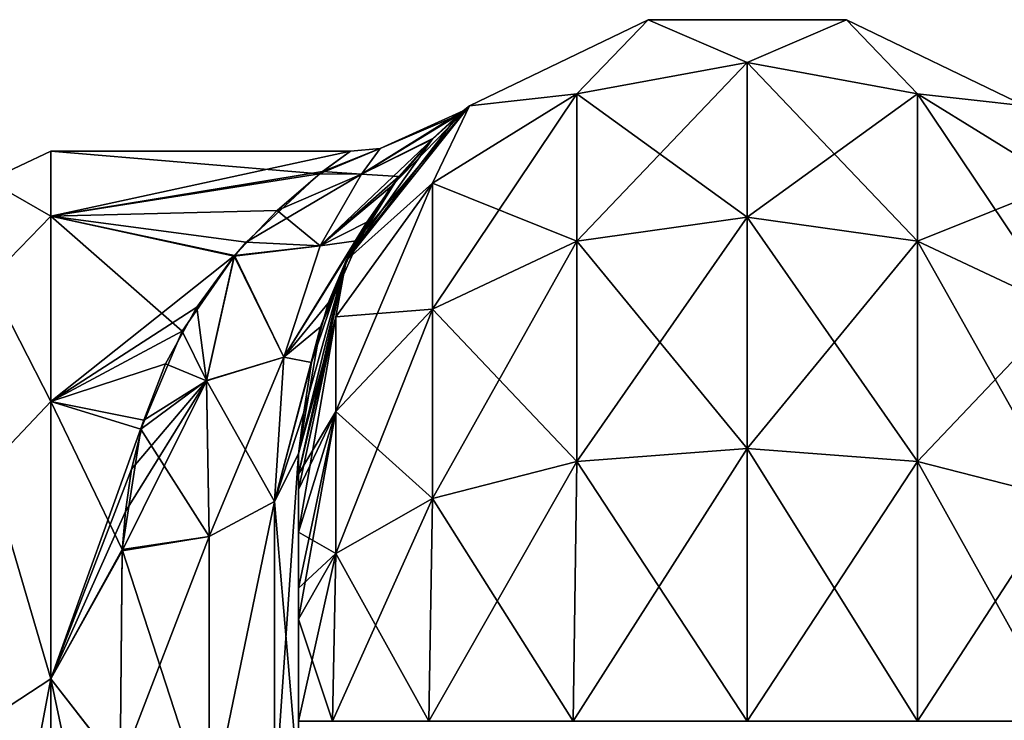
# Model space of a CAD drawing. Extents: x -23 to 470, y -2000 to 0.
# Tile 219 of 252: x 279 to 306, y -20 to 0. Entities that reach past the tile are written whole.
import ezdxf

# ---------------------------------------------------------------- set-up
doc = ezdxf.new("R2010")
doc.units = 0
doc.header["$LTSCALE"] = 65.185185
for name, color, linetype in [('302', 7, 'CONTINUOUS'), ('307', 7, 'CONTINUOUS'), ('320', 7, 'CONTINUOUS'), ('321', 7, 'CONTINUOUS'), ('322', 7, 'CONTINUOUS'), ('330', 7, 'CONTINUOUS'), ('331', 7, 'CONTINUOUS'), ('332', 7, 'CONTINUOUS'), ('336', 7, 'CONTINUOUS')]:
    doc.layers.add(name, color=color, linetype=linetype)

msp = doc.modelspace()

# ---------------------------------------------------------------- linework, layer by layer
at = {"layer": '302', "linetype": 'CONTINUOUS'}
for points in [[(286.45, -51.35, -40.999), (286.45, -52.918, -33.145), (286.45, -12.5, -54), (286.45, -51.35, -40.999)], [(286.45, -12.5, -54), (286.45, -52.918, -33.145), (286.45, -31.825, -28.742), (286.45, -12.5, -54)], [(286.45, -52.917, -48.853), (286.45, -51.35, -40.999), (286.45, -12.5, -54), (286.45, -52.917, -48.853)], [(286.45, -57.385, -55.521), (286.45, -52.917, -48.853), (286.45, -12.5, -54), (286.45, -57.385, -55.521)], [(286.45, -13.067, -56.86), (286.45, -57.385, -55.521), (286.45, -12.5, -54), (286.45, -13.067, -56.86)], [(286.45, -12.5, -24.51), (286.45, -12.5, -54), (286.45, -21.766, -28.319), (286.45, -12.5, -24.51)], [(286.45, -21.766, -28.319), (286.45, -12.5, -54), (286.45, -31.825, -28.742), (286.45, -21.766, -28.319)], [(286.45, -12.5, 54), (286.45, -12.5, 24.51), (286.45, -52.918, 48.855), (286.45, -12.5, 54)], [(286.45, -52.918, 48.855), (286.45, -12.5, 24.51), (286.45, -51.35, 41.001), (286.45, -52.918, 48.855)], [(286.45, -51.35, 41.001), (286.45, -12.5, 24.51), (286.45, -21.765, 28.319), (286.45, -51.35, 41.001)], [(286.45, -13.067, 56.86), (286.45, -12.5, 54), (286.45, -57.386, 55.522), (286.45, -13.067, 56.86)], [(286.45, -57.386, 55.522), (286.45, -12.5, 54), (286.45, -52.918, 48.855), (286.45, -57.386, 55.522)], [(286.45, -13.5, -57.734), (286.45, -57.385, -55.521), (286.45, -13.067, -56.86), (286.45, -13.5, -57.734)], [(286.45, -13.5, 57.734), (286.45, -13.067, 56.86), (286.45, -64.082, 59.965), (286.45, -13.5, 57.734)], [(286.45, -64.082, 59.965), (286.45, -13.067, 56.86), (286.45, -57.386, 55.522), (286.45, -64.082, 59.965)], [(286.45, -14.695, -59.301), (286.45, -57.385, -55.521), (286.45, -13.5, -57.734), (286.45, -14.695, -59.301)], [(286.45, -14.695, 59.301), (286.45, -13.5, 57.734), (286.45, -64.082, 59.965), (286.45, -14.695, 59.301)], [(286.45, -64.081, -59.965), (286.45, -57.385, -55.521), (286.45, -14.695, -59.301), (286.45, -64.081, -59.965)], [(286.45, -16.266, -60.5), (286.45, -64.081, -59.965), (286.45, -14.695, -59.301), (286.45, -16.266, -60.5)], [(286.45, -16.266, 60.5), (286.45, -14.695, 59.301), (286.45, -64.082, 59.965), (286.45, -16.266, 60.5)], [(286.45, -17.135, -60.931), (286.45, -64.081, -59.965), (286.45, -16.266, -60.5), (286.45, -17.135, -60.931)], [(286.45, -17.135, 60.931), (286.45, -16.266, 60.5), (286.45, -71.85, 61.5), (286.45, -17.135, 60.931)], [(286.45, -71.85, 61.5), (286.45, -16.266, 60.5), (286.45, -64.082, 59.965), (286.45, -71.85, 61.5)], [(286.45, -20, -61.5), (286.45, -64.081, -59.965), (286.45, -17.135, -60.931), (286.45, -20, -61.5)], [(286.45, -20, 61.5), (286.45, -17.135, 60.931), (286.45, -71.85, 61.5), (286.45, -20, 61.5)]]:
    msp.add_3dface(points, dxfattribs=at)
at = {"layer": '307', "linetype": 'CONTINUOUS'}
for points in [[(279.5, -4, 0), (279.5, -5.827, 9.184), (287.908, -4.005, 0.472), (279.5, -4, 0)], [(279.5, -5.827, -9.184), (279.5, -4, 0), (287.039, -4.639, -5.503), (279.5, -5.827, -9.184)], [(287.039, -4.639, -5.503), (279.5, -4, 0), (287.908, -4.005, 0.472), (287.039, -4.639, -5.503)], [(287.908, -4.005, 0.472), (279.5, -5.827, 9.184), (287.128, -4.571, 5.202), (287.908, -4.005, 0.472)], [(287.128, -4.571, 5.202), (279.5, -5.827, 9.184), (285.849, -5.664, 8.782), (287.128, -4.571, 5.202)], [(284.987, -6.553, -10.771), (279.5, -5.827, -9.184), (287.039, -4.639, -5.503), (284.987, -6.553, -10.771)], [(285.849, -5.664, 8.782), (279.5, -5.827, 9.184), (284.66, -6.931, 11.493), (285.849, -5.664, 8.782)], [(279.5, -5.827, 9.184), (279.5, -11.029, 16.971), (284.66, -6.931, 11.493), (279.5, -5.827, 9.184)], [(279.5, -11.029, -16.971), (279.5, -5.827, -9.184), (283.189, -9.052, -14.73), (279.5, -11.029, -16.971)], [(283.189, -9.052, -14.73), (279.5, -5.827, -9.184), (284.647, -6.949, -11.526), (283.189, -9.052, -14.73)], [(284.647, -6.949, -11.526), (279.5, -5.827, -9.184), (284.987, -6.553, -10.771), (284.647, -6.949, -11.526)], [(284.66, -6.931, 11.493), (279.5, -11.029, 16.971), (283.596, -8.377, 13.819), (284.66, -6.931, 11.493)], [(283.596, -8.377, 13.819), (279.5, -11.029, 16.971), (282.718, -9.971, 15.841), (283.596, -8.377, 13.819)], [(282.028, -11.808, -17.715), (279.5, -11.029, -16.971), (283.189, -9.052, -14.73), (282.028, -11.808, -17.715)], [(282.718, -9.971, 15.841), (279.5, -11.029, 16.971), (282.106, -11.549, 17.475), (282.718, -9.971, 15.841)], [(279.5, -11.029, 16.971), (279.5, -18.816, 22.173), (282.106, -11.549, 17.475), (279.5, -11.029, 16.971)], [(279.5, -18.816, -22.173), (279.5, -11.029, -16.971), (281.5, -15.179, -20.289), (279.5, -18.816, -22.173)], [(281.5, -15.179, -20.289), (279.5, -11.029, -16.971), (282.028, -11.808, -17.715), (281.5, -15.179, -20.289)], [(282.106, -11.549, 17.475), (279.5, -18.816, 22.173), (281.761, -12.929, 18.678), (282.106, -11.549, 17.475)], [(281.761, -12.929, 18.678), (279.5, -18.816, 22.173), (281.596, -14.115, 19.576), (281.761, -12.929, 18.678)], [(281.596, -14.115, 19.576), (279.5, -18.816, 22.173), (281.499, -15.223, 20.316), (281.596, -14.115, 19.576)], [(281.447, -21.322, -23.052), (279.5, -18.816, -22.173), (281.5, -15.179, -20.289), (281.447, -21.322, -23.052)], [(281.499, -15.223, 20.316), (279.5, -18.816, 22.173), (281.447, -21.313, 23.05), (281.499, -15.223, 20.316)], [(279.5, -18.816, 22.173), (279.5, -28, 24), (281.447, -21.313, 23.05), (279.5, -18.816, 22.173)], [(279.5, -28, -24), (279.5, -18.816, -22.173), (281.45, -28, -24), (279.5, -28, -24)], [(281.45, -28, -24), (279.5, -18.816, -22.173), (281.447, -21.322, -23.052), (281.45, -28, -24)]]:
    msp.add_3dface(points, dxfattribs=at)
at = {"layer": '320', "linetype": 'CONTINUOUS'}
for points in [[(291.256, -2.727, -54), (296.268, -0.313, -54), (294.266, -2.396, -61.276), (291.256, -2.727, -54)], [(294.266, -2.396, -61.276), (296.268, -0.313, -54), (299.05, -1.516, -61.639), (294.266, -2.396, -61.276)], [(296.268, -0.313, -54), (301.832, -0.313, -54), (299.05, -1.516, -61.639), (296.268, -0.313, -54)], [(299.05, -1.516, -61.639), (301.832, -0.313, -54), (303.834, -2.396, -61.276), (299.05, -1.516, -61.639)], [(301.832, -0.313, -54), (306.844, -2.727, -54), (303.834, -2.396, -61.276), (301.832, -0.313, -54)], [(294.266, -2.396, -61.276), (299.05, -1.516, -61.639), (294.266, -6.525, -67.464), (294.266, -2.396, -61.276)], [(299.05, -1.516, -61.639), (299.05, -5.852, -68.137), (294.266, -6.525, -67.464), (299.05, -1.516, -61.639)], [(299.05, -1.516, -61.639), (303.834, -2.396, -61.276), (299.05, -5.852, -68.137), (299.05, -1.516, -61.639)], [(290.211, -4.9, -60.241), (291.256, -2.727, -54), (294.266, -2.396, -61.276), (290.211, -4.9, -60.241)], [(290.211, -4.9, -60.241), (294.266, -2.396, -61.276), (290.211, -8.442, -65.549), (290.211, -4.9, -60.241)], [(294.266, -2.396, -61.276), (294.266, -6.525, -67.464), (290.211, -8.442, -65.549), (294.266, -2.396, -61.276)], [(303.834, -2.396, -61.276), (303.834, -6.525, -67.464), (299.05, -5.852, -68.137), (303.834, -2.396, -61.276)], [(303.834, -2.396, -61.276), (306.844, -2.727, -54), (307.889, -4.9, -60.241), (303.834, -2.396, -61.276)], [(303.834, -2.396, -61.276), (307.889, -4.9, -60.241), (303.834, -6.525, -67.464), (303.834, -2.396, -61.276)], [(287.788, -7.076, -54), (291.256, -2.727, -54), (290.211, -4.9, -60.241), (287.788, -7.076, -54)], [(287.502, -8.648, -58.692), (287.788, -7.076, -54), (290.211, -4.9, -60.241), (287.502, -8.648, -58.692)], [(287.502, -8.648, -58.692), (290.211, -4.9, -60.241), (287.502, -11.311, -62.682), (287.502, -8.648, -58.692)], [(290.211, -4.9, -60.241), (290.211, -8.442, -65.549), (287.502, -11.311, -62.682), (290.211, -4.9, -60.241)], [(307.889, -4.9, -60.241), (307.889, -8.442, -65.549), (303.834, -6.525, -67.464), (307.889, -4.9, -60.241)], [(299.05, -12.346, -72.478), (294.266, -12.71, -71.599), (299.05, -5.852, -68.137), (299.05, -12.346, -72.478)], [(299.05, -5.852, -68.137), (294.266, -12.71, -71.599), (294.266, -6.525, -67.464), (299.05, -5.852, -68.137)], [(303.834, -6.525, -67.464), (299.05, -12.346, -72.478), (299.05, -5.852, -68.137), (303.834, -6.525, -67.464)], [(294.266, -12.71, -71.599), (290.211, -13.747, -69.095), (294.266, -6.525, -67.464), (294.266, -12.71, -71.599)], [(294.266, -6.525, -67.464), (290.211, -13.747, -69.095), (290.211, -8.442, -65.549), (294.266, -6.525, -67.464)], [(303.834, -12.71, -71.599), (299.05, -12.346, -72.478), (303.834, -6.525, -67.464), (303.834, -12.71, -71.599)], [(307.889, -8.442, -65.549), (303.834, -12.71, -71.599), (303.834, -6.525, -67.464), (307.889, -8.442, -65.549)], [(286.45, -13.067, -56.86), (286.45, -12.5, -54), (287.788, -7.076, -54), (286.45, -13.067, -56.86)], [(286.45, -13.067, -56.86), (287.788, -7.076, -54), (287.502, -8.648, -58.692), (286.45, -13.067, -56.86)], [(290.211, -13.747, -69.095), (287.502, -15.299, -65.349), (290.211, -8.442, -65.549), (290.211, -13.747, -69.095)], [(290.211, -8.442, -65.549), (287.502, -15.299, -65.349), (287.502, -11.311, -62.682), (290.211, -8.442, -65.549)], [(307.889, -13.747, -69.095), (303.834, -12.71, -71.599), (307.889, -8.442, -65.549), (307.889, -13.747, -69.095)], [(286.45, -14.695, -59.301), (286.45, -13.5, -57.734), (287.502, -8.648, -58.692), (286.45, -14.695, -59.301)], [(286.45, -14.695, -59.301), (287.502, -8.648, -58.692), (287.502, -11.311, -62.682), (286.45, -14.695, -59.301)], [(286.45, -13.5, -57.734), (286.45, -13.067, -56.86), (287.502, -8.648, -58.692), (286.45, -13.5, -57.734)], [(286.45, -17.135, -60.931), (286.45, -16.266, -60.5), (287.502, -11.311, -62.682), (286.45, -17.135, -60.931)], [(287.502, -15.299, -65.349), (286.45, -17.135, -60.931), (287.502, -11.311, -62.682), (287.502, -15.299, -65.349)], [(286.45, -16.266, -60.5), (286.45, -14.695, -59.301), (287.502, -11.311, -62.682), (286.45, -16.266, -60.5)], [(299.05, -20, -74), (294.16, -20, -73.046), (299.05, -12.346, -72.478), (299.05, -20, -74)], [(299.05, -12.346, -72.478), (294.16, -20, -73.046), (294.266, -12.71, -71.599), (299.05, -12.346, -72.478)], [(303.834, -12.71, -71.599), (299.05, -20, -74), (299.05, -12.346, -72.478), (303.834, -12.71, -71.599)], [(294.16, -20, -73.046), (290.111, -20, -70.339), (294.266, -12.71, -71.599), (294.16, -20, -73.046)], [(294.266, -12.71, -71.599), (290.111, -20, -70.339), (290.211, -13.747, -69.095), (294.266, -12.71, -71.599)], [(303.834, -20, -73.048), (299.05, -20, -74), (303.834, -12.71, -71.599), (303.834, -20, -73.048)], [(307.889, -13.747, -69.095), (303.834, -20, -73.048), (303.834, -12.71, -71.599), (307.889, -13.747, -69.095)], [(290.111, -20, -70.339), (287.402, -20, -66.284), (290.211, -13.747, -69.095), (290.111, -20, -70.339)], [(290.211, -13.747, -69.095), (287.402, -20, -66.284), (287.502, -15.299, -65.349), (290.211, -13.747, -69.095)], [(307.889, -20, -70.339), (303.834, -20, -73.048), (307.889, -13.747, -69.095), (307.889, -20, -70.339)], [(286.45, -20, -61.5), (286.45, -17.135, -60.931), (287.502, -15.299, -65.349), (286.45, -20, -61.5)], [(287.402, -20, -66.284), (286.45, -20, -61.5), (287.502, -15.299, -65.349), (287.402, -20, -66.284)]]:
    msp.add_3dface(points, dxfattribs=at)
at = {"layer": '321', "linetype": 'CONTINUOUS'}
for points in [[(296.268, -0.313, -54), (291.256, -2.727, -54), (296.268, -0.313, 54), (296.268, -0.313, -54)], [(296.268, -0.313, 54), (291.256, -2.727, -54), (291.256, -2.727, 54), (296.268, -0.313, 54)], [(301.832, -0.313, -54), (296.268, -0.313, -54), (301.832, -0.313, 54), (301.832, -0.313, -54)], [(301.832, -0.313, 54), (296.268, -0.313, -54), (296.268, -0.313, 54), (301.832, -0.313, 54)], [(306.844, -2.727, -54), (301.832, -0.313, -54), (306.844, -2.727, 54), (306.844, -2.727, -54)], [(306.844, -2.727, 54), (301.832, -0.313, -54), (301.832, -0.313, 54), (306.844, -2.727, 54)], [(291.256, -2.727, -54), (287.788, -7.076, -54), (290.938, -2.99, -3.267), (291.256, -2.727, -54)], [(291.256, -2.727, 54), (288.075, -6.516, 16.458), (287.788, -7.076, 54), (291.256, -2.727, 54)], [(289.061, -4.985, 12.803), (288.075, -6.516, 16.458), (291.256, -2.727, 54), (289.061, -4.985, 12.803)], [(290.21, -3.662, 8.003), (289.061, -4.985, 12.803), (291.256, -2.727, 54), (290.21, -3.662, 8.003)], [(291.078, -2.872, 1.159), (290.21, -3.662, 8.003), (291.256, -2.727, 54), (291.078, -2.872, 1.159)], [(291.078, -2.872, 1.159), (291.256, -2.727, -54), (290.938, -2.99, -3.267), (291.078, -2.872, 1.159)], [(291.256, -2.727, -54), (291.078, -2.872, 1.159), (291.256, -2.727, 54), (291.256, -2.727, -54)], [(290.938, -2.99, -3.267), (287.788, -7.076, -54), (290.224, -3.648, -7.941), (290.938, -2.99, -3.267)], [(290.224, -3.648, -7.941), (287.788, -7.076, -54), (289.272, -4.713, -11.999), (290.224, -3.648, -7.941)], [(289.272, -4.713, -11.999), (287.788, -7.076, -54), (288.374, -5.998, -15.352), (289.272, -4.713, -11.999)], [(288.374, -5.998, -15.352), (287.788, -7.076, -54), (287.07, -8.932, -20.519), (288.374, -5.998, -15.352)], [(288.075, -6.516, 16.458), (287.289, -8.266, 19.541), (287.788, -7.076, 54), (288.075, -6.516, 16.458)], [(287.788, -7.076, -54), (286.45, -12.5, -54), (287.07, -8.932, -20.519), (287.788, -7.076, -54)], [(286.45, -12.5, 24.51), (286.45, -12.5, 54), (287.788, -7.076, 54), (286.45, -12.5, 24.51)], [(286.605, -11.326, 23.39), (286.45, -12.5, 24.51), (287.788, -7.076, 54), (286.605, -11.326, 23.39)], [(286.816, -9.936, 21.83), (286.605, -11.326, 23.39), (287.788, -7.076, 54), (286.816, -9.936, 21.83)], [(287.289, -8.266, 19.541), (286.816, -9.936, 21.83), (287.788, -7.076, 54), (287.289, -8.266, 19.541)], [(286.45, -12.5, -54), (286.45, -12.5, -24.51), (287.07, -8.932, -20.519), (286.45, -12.5, -54)]]:
    msp.add_3dface(points, dxfattribs=at)
at = {"layer": '322', "linetype": 'CONTINUOUS'}
for points in [[(296.268, -0.313, 54), (291.256, -2.727, 54), (294.266, -2.396, 61.276), (296.268, -0.313, 54)], [(299.05, -1.516, 61.639), (296.268, -0.313, 54), (294.266, -2.396, 61.276), (299.05, -1.516, 61.639)], [(301.832, -0.313, 54), (296.268, -0.313, 54), (299.05, -1.516, 61.639), (301.832, -0.313, 54)], [(303.834, -2.396, 61.276), (301.832, -0.313, 54), (299.05, -1.516, 61.639), (303.834, -2.396, 61.276)], [(306.844, -2.727, 54), (301.832, -0.313, 54), (303.834, -2.396, 61.276), (306.844, -2.727, 54)], [(299.05, -1.516, 61.639), (294.266, -2.396, 61.276), (299.05, -5.852, 68.137), (299.05, -1.516, 61.639)], [(303.834, -2.396, 61.276), (299.05, -1.516, 61.639), (303.834, -6.525, 67.464), (303.834, -2.396, 61.276)], [(303.834, -6.525, 67.464), (299.05, -1.516, 61.639), (299.05, -5.852, 68.137), (303.834, -6.525, 67.464)], [(294.266, -2.396, 61.276), (291.256, -2.727, 54), (290.211, -4.9, 60.241), (294.266, -2.396, 61.276)], [(294.266, -2.396, 61.276), (290.211, -4.9, 60.241), (294.266, -6.525, 67.464), (294.266, -2.396, 61.276)], [(299.05, -5.852, 68.137), (294.266, -2.396, 61.276), (294.266, -6.525, 67.464), (299.05, -5.852, 68.137)], [(307.889, -4.9, 60.241), (306.844, -2.727, 54), (303.834, -2.396, 61.276), (307.889, -4.9, 60.241)], [(307.889, -4.9, 60.241), (303.834, -2.396, 61.276), (307.889, -8.442, 65.549), (307.889, -4.9, 60.241)], [(307.889, -8.442, 65.549), (303.834, -2.396, 61.276), (303.834, -6.525, 67.464), (307.889, -8.442, 65.549)], [(291.256, -2.727, 54), (287.788, -7.076, 54), (290.211, -4.9, 60.241), (291.256, -2.727, 54)], [(290.211, -4.9, 60.241), (287.788, -7.076, 54), (287.502, -8.648, 58.692), (290.211, -4.9, 60.241)], [(290.211, -4.9, 60.241), (287.502, -8.648, 58.692), (290.211, -8.442, 65.549), (290.211, -4.9, 60.241)], [(294.266, -6.525, 67.464), (290.211, -4.9, 60.241), (290.211, -8.442, 65.549), (294.266, -6.525, 67.464)], [(299.05, -12.346, 72.478), (299.05, -5.852, 68.137), (294.266, -6.525, 67.464), (299.05, -12.346, 72.478)], [(299.05, -12.346, 72.478), (303.834, -12.71, 71.599), (299.05, -5.852, 68.137), (299.05, -12.346, 72.478)], [(303.834, -12.71, 71.599), (303.834, -6.525, 67.464), (299.05, -5.852, 68.137), (303.834, -12.71, 71.599)], [(294.266, -12.71, 71.599), (294.266, -6.525, 67.464), (290.211, -8.442, 65.549), (294.266, -12.71, 71.599)], [(294.266, -12.71, 71.599), (299.05, -12.346, 72.478), (294.266, -6.525, 67.464), (294.266, -12.71, 71.599)], [(303.834, -12.71, 71.599), (307.889, -13.747, 69.095), (303.834, -6.525, 67.464), (303.834, -12.71, 71.599)], [(307.889, -13.747, 69.095), (307.889, -8.442, 65.549), (303.834, -6.525, 67.464), (307.889, -13.747, 69.095)], [(287.788, -7.076, 54), (286.45, -12.5, 54), (287.502, -8.648, 58.692), (287.788, -7.076, 54)], [(290.211, -13.747, 69.095), (290.211, -8.442, 65.549), (287.502, -11.311, 62.682), (290.211, -13.747, 69.095)], [(290.211, -8.442, 65.549), (287.502, -8.648, 58.692), (287.502, -11.311, 62.682), (290.211, -8.442, 65.549)], [(290.211, -13.747, 69.095), (294.266, -12.71, 71.599), (290.211, -8.442, 65.549), (290.211, -13.747, 69.095)], [(286.45, -12.5, 54), (286.45, -13.067, 56.86), (287.502, -8.648, 58.692), (286.45, -12.5, 54)], [(287.502, -8.648, 58.692), (286.45, -13.067, 56.86), (287.502, -11.311, 62.682), (287.502, -8.648, 58.692)], [(286.45, -13.067, 56.86), (286.45, -13.5, 57.734), (287.502, -11.311, 62.682), (286.45, -13.067, 56.86)], [(286.45, -13.5, 57.734), (286.45, -14.695, 59.301), (287.502, -11.311, 62.682), (286.45, -13.5, 57.734)], [(286.45, -14.695, 59.301), (287.502, -15.299, 65.349), (287.502, -11.311, 62.682), (286.45, -14.695, 59.301)], [(287.502, -15.299, 65.349), (290.211, -13.747, 69.095), (287.502, -11.311, 62.682), (287.502, -15.299, 65.349)], [(294.266, -12.71, 71.599), (299.05, -20, 74), (299.05, -12.346, 72.478), (294.266, -12.71, 71.599)], [(299.05, -12.346, 72.478), (299.05, -20, 74), (303.834, -20, 73.048), (299.05, -12.346, 72.478)], [(303.834, -12.71, 71.599), (299.05, -12.346, 72.478), (303.834, -20, 73.048), (303.834, -12.71, 71.599)], [(290.211, -13.747, 69.095), (294.16, -20, 73.046), (294.266, -12.71, 71.599), (290.211, -13.747, 69.095)], [(294.16, -20, 73.046), (299.05, -20, 74), (294.266, -12.71, 71.599), (294.16, -20, 73.046)], [(307.889, -13.747, 69.095), (303.834, -12.71, 71.599), (307.889, -20, 70.339), (307.889, -13.747, 69.095)], [(307.889, -20, 70.339), (303.834, -12.71, 71.599), (303.834, -20, 73.048), (307.889, -20, 70.339)], [(287.502, -15.299, 65.349), (290.111, -20, 70.339), (290.211, -13.747, 69.095), (287.502, -15.299, 65.349)], [(290.111, -20, 70.339), (294.16, -20, 73.046), (290.211, -13.747, 69.095), (290.111, -20, 70.339)], [(286.45, -14.695, 59.301), (286.45, -16.266, 60.5), (287.502, -15.299, 65.349), (286.45, -14.695, 59.301)], [(286.45, -16.266, 60.5), (286.45, -17.135, 60.931), (287.502, -15.299, 65.349), (286.45, -16.266, 60.5)], [(286.45, -17.135, 60.931), (287.402, -20, 66.284), (287.502, -15.299, 65.349), (286.45, -17.135, 60.931)], [(287.402, -20, 66.284), (290.111, -20, 70.339), (287.502, -15.299, 65.349), (287.402, -20, 66.284)], [(286.45, -17.135, 60.931), (286.45, -20, 61.5), (287.402, -20, 66.284), (286.45, -17.135, 60.931)]]:
    msp.add_3dface(points, dxfattribs=at)
at = {"layer": '330', "linetype": 'CONTINUOUS'}
for points in [[(286.45, -21.765, 28.319), (286.45, -12.5, 24.51), (285.781, -22.301, 25.881), (286.45, -21.765, 28.319)], [(285.781, -22.301, 25.881), (286.45, -12.5, 24.51), (285.781, -13.836, 22.398), (285.781, -22.301, 25.881)], [(283.947, -22.695, 24.091), (285.781, -22.301, 25.881), (285.781, -13.836, 22.398), (283.947, -22.695, 24.091)], [(283.947, -22.695, 24.091), (285.781, -13.836, 22.398), (283.947, -14.815, 20.849), (283.947, -22.695, 24.091)], [(281.499, -15.223, 20.316), (281.447, -21.313, 23.05), (283.947, -14.815, 20.849), (281.499, -15.223, 20.316)], [(283.947, -14.815, 20.849), (281.447, -21.313, 23.05), (283.947, -22.695, 24.091), (283.947, -14.815, 20.849)]]:
    msp.add_3dface(points, dxfattribs=at)
at = {"layer": '331', "linetype": 'CONTINUOUS'}
for points in [[(290.21, -3.662, 8.003), (291.078, -2.872, 1.159), (288.221, -4.647, 6.308), (290.21, -3.662, 8.003)], [(288.221, -4.647, 6.308), (291.078, -2.872, 1.159), (288.741, -3.931, 0.004), (288.221, -4.647, 6.308)], [(290.938, -2.99, -3.267), (290.224, -3.648, -7.941), (288.222, -4.645, -6.303), (290.938, -2.99, -3.267)], [(288.741, -3.931, 0.004), (290.938, -2.99, -3.267), (288.222, -4.645, -6.303), (288.741, -3.931, 0.004)], [(291.078, -2.872, 1.159), (290.938, -2.99, -3.267), (288.741, -3.931, 0.004), (291.078, -2.872, 1.159)], [(289.061, -4.985, 12.803), (290.21, -3.662, 8.003), (287.062, -6.661, 12.378), (289.061, -4.985, 12.803)], [(287.062, -6.661, 12.378), (290.21, -3.662, 8.003), (288.221, -4.647, 6.308), (287.062, -6.661, 12.378)], [(290.224, -3.648, -7.941), (289.272, -4.713, -11.999), (288.222, -4.645, -6.303), (290.224, -3.648, -7.941)], [(287.039, -4.639, -5.503), (287.908, -4.005, 0.472), (288.741, -3.931, 0.004), (287.039, -4.639, -5.503)], [(287.039, -4.639, -5.503), (288.741, -3.931, 0.004), (288.222, -4.645, -6.303), (287.039, -4.639, -5.503)], [(287.908, -4.005, 0.472), (287.128, -4.571, 5.202), (288.741, -3.931, 0.004), (287.908, -4.005, 0.472)], [(287.128, -4.571, 5.202), (288.221, -4.647, 6.308), (288.741, -3.931, 0.004), (287.128, -4.571, 5.202)], [(284.987, -6.553, -10.771), (287.039, -4.639, -5.503), (288.222, -4.645, -6.303), (284.987, -6.553, -10.771)], [(284.987, -6.553, -10.771), (288.222, -4.645, -6.303), (287.063, -6.66, -12.374), (284.987, -6.553, -10.771)], [(287.128, -4.571, 5.202), (285.849, -5.664, 8.782), (288.221, -4.647, 6.308), (287.128, -4.571, 5.202)], [(285.849, -5.664, 8.782), (287.062, -6.661, 12.378), (288.221, -4.647, 6.308), (285.849, -5.664, 8.782)], [(288.222, -4.645, -6.303), (289.272, -4.713, -11.999), (287.063, -6.66, -12.374), (288.222, -4.645, -6.303)], [(289.272, -4.713, -11.999), (288.374, -5.998, -15.352), (287.063, -6.66, -12.374), (289.272, -4.713, -11.999)], [(288.075, -6.516, 16.458), (289.061, -4.985, 12.803), (287.062, -6.661, 12.378), (288.075, -6.516, 16.458)], [(285.849, -5.664, 8.782), (284.66, -6.931, 11.493), (287.062, -6.661, 12.378), (285.849, -5.664, 8.782)], [(288.374, -5.998, -15.352), (287.07, -8.932, -20.519), (286.04, -9.782, -17.877), (288.374, -5.998, -15.352)], [(287.063, -6.66, -12.374), (288.374, -5.998, -15.352), (286.04, -9.782, -17.877), (287.063, -6.66, -12.374)], [(284.647, -6.949, -11.526), (284.987, -6.553, -10.771), (287.063, -6.66, -12.374), (284.647, -6.949, -11.526)], [(287.289, -8.266, 19.541), (288.075, -6.516, 16.458), (286.04, -9.783, 17.879), (287.289, -8.266, 19.541)], [(286.04, -9.783, 17.879), (288.075, -6.516, 16.458), (287.062, -6.661, 12.378), (286.04, -9.783, 17.879)], [(284.647, -6.949, -11.526), (287.063, -6.66, -12.374), (286.04, -9.782, -17.877), (284.647, -6.949, -11.526)], [(284.66, -6.931, 11.493), (286.04, -9.783, 17.879), (287.062, -6.661, 12.378), (284.66, -6.931, 11.493)], [(283.189, -9.052, -14.73), (284.647, -6.949, -11.526), (283.871, -10.442, -16.643), (283.189, -9.052, -14.73)], [(284.66, -6.931, 11.493), (283.596, -8.377, 13.819), (283.87, -10.449, 16.652), (284.66, -6.931, 11.493)], [(286.04, -9.783, 17.879), (284.66, -6.931, 11.493), (283.87, -10.449, 16.652), (286.04, -9.783, 17.879)], [(284.647, -6.949, -11.526), (286.04, -9.782, -17.877), (283.871, -10.442, -16.643), (284.647, -6.949, -11.526)], [(286.816, -9.936, 21.83), (287.289, -8.266, 19.541), (286.04, -9.783, 17.879), (286.816, -9.936, 21.83)], [(283.596, -8.377, 13.819), (282.718, -9.971, 15.841), (283.87, -10.449, 16.652), (283.596, -8.377, 13.819)], [(282.028, -11.808, -17.715), (283.189, -9.052, -14.73), (283.871, -10.442, -16.643), (282.028, -11.808, -17.715)], [(287.07, -8.932, -20.519), (286.45, -12.5, -24.51), (285.781, -13.836, -22.398), (287.07, -8.932, -20.519)], [(286.04, -9.782, -17.877), (287.07, -8.932, -20.519), (285.781, -13.836, -22.398), (286.04, -9.782, -17.877)], [(283.947, -14.815, 20.849), (286.04, -9.783, 17.879), (283.87, -10.449, 16.652), (283.947, -14.815, 20.849)], [(286.04, -9.782, -17.877), (285.781, -13.836, -22.398), (283.871, -10.442, -16.643), (286.04, -9.782, -17.877)], [(283.947, -14.815, 20.849), (285.781, -13.836, 22.398), (286.04, -9.783, 17.879), (283.947, -14.815, 20.849)], [(285.781, -13.836, 22.398), (286.816, -9.936, 21.83), (286.04, -9.783, 17.879), (285.781, -13.836, 22.398)], [(286.605, -11.326, 23.39), (286.816, -9.936, 21.83), (285.781, -13.836, 22.398), (286.605, -11.326, 23.39)], [(282.718, -9.971, 15.841), (282.106, -11.549, 17.475), (283.87, -10.449, 16.652), (282.718, -9.971, 15.841)], [(281.596, -14.115, 19.576), (281.499, -15.223, 20.316), (283.87, -10.449, 16.652), (281.596, -14.115, 19.576)], [(281.499, -15.223, 20.316), (283.947, -14.815, 20.849), (283.87, -10.449, 16.652), (281.499, -15.223, 20.316)], [(281.761, -12.929, 18.678), (281.596, -14.115, 19.576), (283.87, -10.449, 16.652), (281.761, -12.929, 18.678)], [(282.106, -11.549, 17.475), (281.761, -12.929, 18.678), (283.87, -10.449, 16.652), (282.106, -11.549, 17.475)], [(282.028, -11.808, -17.715), (283.871, -10.442, -16.643), (283.947, -14.815, -20.849), (282.028, -11.808, -17.715)], [(283.871, -10.442, -16.643), (285.781, -13.836, -22.398), (283.947, -14.815, -20.849), (283.871, -10.442, -16.643)], [(286.45, -12.5, 24.51), (286.605, -11.326, 23.39), (285.781, -13.836, 22.398), (286.45, -12.5, 24.51)], [(281.5, -15.179, -20.289), (282.028, -11.808, -17.715), (283.947, -14.815, -20.849), (281.5, -15.179, -20.289)]]:
    msp.add_3dface(points, dxfattribs=at)
at = {"layer": '332', "linetype": 'CONTINUOUS'}
for points in [[(286.45, -12.5, -24.51), (286.45, -21.766, -28.319), (285.781, -13.836, -22.398), (286.45, -12.5, -24.51)], [(283.947, -14.815, -20.849), (285.781, -13.836, -22.398), (283.947, -22.695, -24.091), (283.947, -14.815, -20.849)], [(283.947, -22.695, -24.091), (285.781, -13.836, -22.398), (285.781, -22.301, -25.881), (283.947, -22.695, -24.091)], [(285.781, -13.836, -22.398), (286.45, -21.766, -28.319), (285.781, -22.301, -25.881), (285.781, -13.836, -22.398)], [(281.5, -15.179, -20.289), (283.947, -14.815, -20.849), (283.947, -22.695, -24.091), (281.5, -15.179, -20.289)], [(281.447, -21.322, -23.052), (281.5, -15.179, -20.289), (283.947, -22.695, -24.091), (281.447, -21.322, -23.052)]]:
    msp.add_3dface(points, dxfattribs=at)
at = {"layer": '336', "linetype": 'CONTINUOUS'}
for points in [[(279.5, -5.827, 9.184), (279.5, -4, 0), (277.75, -4.826, 4.086), (279.5, -5.827, 9.184)], [(279.5, -4, 0), (279.5, -5.827, -9.184), (277.75, -4.826, -4.086), (279.5, -4, 0)], [(279.5, -4, 0), (277.75, -4.826, -4.086), (277.75, -4.826, 4.086), (279.5, -4, 0)], [(279.5, -5.827, 9.184), (277.75, -4.826, 4.086), (277.75, -7.621, 11.766), (279.5, -5.827, 9.184)], [(279.5, -5.827, -9.184), (277.75, -7.621, -11.766), (277.75, -4.826, -4.086), (279.5, -5.827, -9.184)], [(279.5, -11.029, 16.971), (279.5, -5.827, 9.184), (277.75, -7.621, 11.766), (279.5, -11.029, 16.971)], [(279.5, -5.827, -9.184), (279.5, -11.029, -16.971), (277.75, -7.621, -11.766), (279.5, -5.827, -9.184)], [(279.5, -11.029, 16.971), (277.75, -7.621, 11.766), (277.75, -12.875, 18.026), (279.5, -11.029, 16.971)], [(279.5, -11.029, -16.971), (277.75, -12.875, -18.026), (277.75, -7.621, -11.766), (279.5, -11.029, -16.971)], [(279.5, -18.816, 22.173), (279.5, -11.029, 16.971), (277.75, -12.875, 18.026), (279.5, -18.816, 22.173)], [(279.5, -11.029, -16.971), (279.5, -18.816, -22.173), (277.75, -12.875, -18.026), (279.5, -11.029, -16.971)], [(279.5, -18.816, 22.173), (277.75, -12.875, 18.026), (277.75, -19.952, 22.112), (279.5, -18.816, 22.173)], [(279.5, -18.816, -22.173), (277.75, -19.952, -22.112), (277.75, -12.875, -18.026), (279.5, -18.816, -22.173)], [(279.5, -28, 24), (279.5, -18.816, 22.173), (277.75, -28, 23.531), (279.5, -28, 24)], [(279.5, -18.816, 22.173), (277.75, -19.952, 22.112), (277.75, -28, 23.531), (279.5, -18.816, 22.173)], [(279.5, -18.816, -22.173), (279.5, -28, -24), (277.75, -19.952, -22.112), (279.5, -18.816, -22.173)], [(279.5, -28, -24), (277.75, -28, -23.531), (277.75, -19.952, -22.112), (279.5, -28, -24)]]:
    msp.add_3dface(points, dxfattribs=at)

doc.saveas('drawing.dxf')
